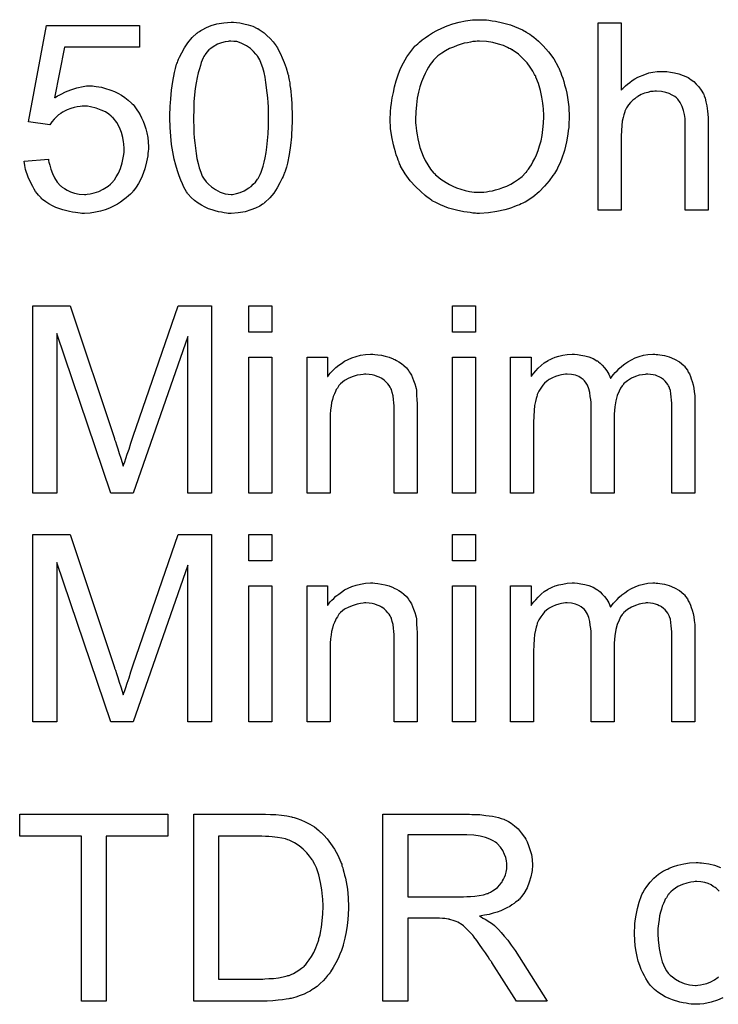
# Model space of a CAD drawing. Extents: x -1.5 to 9, y -3 to 5.
# Tile 246 of 256: x 4.927 to 5.226, y 0.155 to 0.576. Entities that reach past the tile are written whole.
import ezdxf

# ---------------------------------------------------------------- set-up
doc = ezdxf.new("R2010")
doc.units = 0
doc.layers.add('qfn16-30-34-a_mechanical_19', color=1, linetype='CONTINUOUS')

msp = doc.modelspace()

# ---------------------------------------------------------------- linework, layer by layer
at = {"layer": 'qfn16-30-34-a_mechanical_19', "color": 1}
for points in [[(4.978409, 0.564081), (4.94636, 0.564081), (4.94208, 0.542445), (4.942195, 0.542561), (4.942427, 0.542676), (4.942774, 0.542908), (4.943352, 0.543255), (4.944047, 0.543602), (4.944856, 0.544065), (4.946708, 0.54499), (4.949022, 0.545916), (4.951567, 0.546726), (4.954344, 0.547304), (4.955732, 0.547536), (4.958278, 0.547536), (4.958972, 0.54742), (4.959897, 0.547304), (4.960939, 0.547189), (4.962096, 0.546957), (4.963368, 0.54661), (4.966145, 0.5458), (4.967649, 0.545222), (4.969153, 0.544412), (4.970658, 0.543602), (4.972162, 0.542676), (4.97355, 0.541519), (4.974938, 0.540247), (4.975054, 0.540131), (4.975285, 0.539899), (4.975633, 0.539552), (4.976095, 0.538974), (4.976674, 0.538164), (4.977252, 0.537354), (4.977947, 0.536313), (4.978641, 0.535156), (4.979219, 0.533883), (4.979913, 0.532495), (4.980492, 0.530875), (4.98107, 0.529255), (4.981533, 0.52752), (4.98188, 0.525553), (4.982112, 0.523586), (4.982227, 0.521503), (4.982227, 0.521388), (4.982227, 0.52104), (4.982227, 0.520462), (4.982112, 0.519652), (4.981996, 0.518726), (4.98188, 0.517685), (4.981649, 0.516412), (4.981418, 0.51514), (4.980723, 0.512131), (4.979566, 0.509008), (4.978872, 0.507388), (4.977947, 0.505884), (4.977021, 0.504264), (4.975864, 0.50276), (4.975748, 0.502644), (4.975517, 0.502297), (4.975054, 0.501834), (4.974476, 0.501256), (4.973666, 0.500562), (4.97274, 0.499636), (4.971583, 0.498826), (4.97031, 0.4979), (4.968922, 0.496975), (4.967302, 0.496165), (4.965567, 0.495355), (4.963716, 0.494545), (4.961749, 0.493967), (4.95955, 0.493504), (4.957236, 0.493157), (4.954807, 0.493041), (4.953765, 0.493041), (4.952955, 0.493157), (4.95203, 0.493272), (4.950989, 0.493388), (4.949716, 0.493504), (4.948443, 0.493851), (4.945551, 0.494545), (4.942658, 0.495586), (4.941154, 0.496281), (4.93965, 0.497091), (4.938261, 0.498016), (4.936873, 0.499057), (4.936757, 0.499173), (4.936526, 0.499289), (4.936295, 0.499752), (4.935832, 0.500214), (4.935253, 0.500793), (4.934675, 0.501487), (4.933981, 0.502413), (4.933402, 0.503454), (4.932708, 0.504495), (4.932014, 0.505768), (4.930741, 0.508545), (4.9297, 0.511784), (4.929353, 0.51352), (4.929121, 0.515371), (4.939418, 0.516181), (4.939418, 0.516065), (4.939418, 0.515834), (4.939534, 0.515487), (4.93965, 0.514908), (4.939997, 0.513636), (4.94046, 0.5119), (4.941154, 0.510165), (4.94208, 0.508198), (4.943237, 0.506462), (4.944625, 0.504842), (4.944856, 0.504727), (4.945319, 0.504264), (4.946245, 0.503685), (4.947517, 0.502991), (4.948906, 0.502297), (4.950641, 0.501719), (4.952608, 0.501256), (4.954807, 0.50114), (4.955501, 0.50114), (4.955964, 0.501256), (4.957352, 0.501371), (4.958972, 0.501834), (4.960939, 0.502413), (4.962906, 0.503338), (4.964988, 0.504727), (4.965914, 0.505537), (4.966839, 0.506462), (4.966955, 0.506578), (4.967071, 0.506694), (4.967302, 0.507041), (4.967649, 0.507388), (4.968459, 0.508661), (4.969385, 0.51028), (4.970195, 0.512247), (4.971005, 0.514677), (4.971583, 0.517569), (4.971815, 0.519073), (4.971815, 0.520693), (4.971815, 0.520809), (4.971815, 0.52104), (4.971815, 0.521503), (4.971699, 0.522082), (4.971699, 0.522776), (4.971583, 0.523586), (4.971236, 0.525437), (4.970658, 0.527635), (4.969848, 0.529834), (4.968691, 0.531916), (4.967071, 0.533883), (4.967071, 0.533999), (4.966839, 0.534115), (4.966261, 0.534693), (4.96522, 0.535503), (4.963831, 0.536428), (4.96198, 0.537238), (4.959897, 0.538048), (4.957468, 0.538627), (4.956079, 0.538858), (4.953881, 0.538858), (4.952955, 0.538742), (4.951798, 0.538627), (4.95041, 0.53828), (4.949022, 0.537933), (4.947517, 0.537354), (4.946013, 0.53666), (4.945898, 0.536544), (4.945435, 0.536313), (4.944741, 0.535734), (4.943815, 0.535156), (4.94289, 0.534346), (4.941964, 0.533305), (4.940923, 0.532263), (4.940113, 0.530991), (4.930857, 0.532263), (4.938609, 0.573452), (4.978409, 0.573452), (4.978409, 0.564081)], [(5.01983, 0.574725), (5.021334, 0.574494), (5.02307, 0.574147), (5.024921, 0.573684), (5.026888, 0.573105), (5.028739, 0.57218), (5.028855, 0.57218), (5.02897, 0.572064), (5.029549, 0.571717), (5.030474, 0.571139), (5.031631, 0.570329), (5.032904, 0.569172), (5.034292, 0.567899), (5.035565, 0.566395), (5.036838, 0.564659), (5.036954, 0.564428), (5.037416, 0.563849), (5.037879, 0.562808), (5.038689, 0.561304), (5.039383, 0.559568), (5.040309, 0.557602), (5.041119, 0.555288), (5.041813, 0.552742), (5.041813, 0.552626), (5.041929, 0.552395), (5.042044, 0.552048), (5.04216, 0.55147), (5.042276, 0.550775), (5.042391, 0.549965), (5.042623, 0.548924), (5.042739, 0.547767), (5.04297, 0.546494), (5.043086, 0.545106), (5.043201, 0.543486), (5.043433, 0.541866), (5.043548, 0.540015), (5.043548, 0.538164), (5.043664, 0.536081), (5.043664, 0.533883), (5.043664, 0.533767), (5.043664, 0.533305), (5.043664, 0.532495), (5.043664, 0.531569), (5.043548, 0.530296), (5.043548, 0.528908), (5.043433, 0.527404), (5.043317, 0.525784), (5.04297, 0.522082), (5.042391, 0.518264), (5.041697, 0.514561), (5.041234, 0.512826), (5.040656, 0.51109), (5.040656, 0.510974), (5.04054, 0.510743), (5.040309, 0.51028), (5.040078, 0.509702), (5.039846, 0.508892), (5.039383, 0.508082), (5.038458, 0.506115), (5.037301, 0.504033), (5.035797, 0.501719), (5.034061, 0.499636), (5.031979, 0.497669), (5.031863, 0.497669), (5.031747, 0.497438), (5.0314, 0.497206), (5.030937, 0.496975), (5.030359, 0.496628), (5.02978, 0.496165), (5.028045, 0.495355), (5.025962, 0.494545), (5.023532, 0.493735), (5.02064, 0.493272), (5.017516, 0.493041), (5.016359, 0.493041), (5.015549, 0.493157), (5.014623, 0.493272), (5.013467, 0.493504), (5.012194, 0.493735), (5.010805, 0.494082), (5.009417, 0.494545), (5.007913, 0.495008), (5.006409, 0.495702), (5.004905, 0.496512), (5.003401, 0.497438), (5.001896, 0.498595), (5.000508, 0.499867), (4.999235, 0.501256), (4.99912, 0.501371), (4.998888, 0.501719), (4.998541, 0.502297), (4.997963, 0.503223), (4.997384, 0.504264), (4.996806, 0.505652), (4.995996, 0.507272), (4.995302, 0.509123), (4.994607, 0.511206), (4.993913, 0.513636), (4.993219, 0.516297), (4.992641, 0.519305), (4.992062, 0.522544), (4.991715, 0.526015), (4.991484, 0.529834), (4.991368, 0.533883), (4.991368, 0.533999), (4.991368, 0.534462), (4.991368, 0.535271), (4.991368, 0.536197), (4.991484, 0.53747), (4.991484, 0.538858), (4.991599, 0.540362), (4.991715, 0.542098), (4.992062, 0.545684), (4.992641, 0.549503), (4.993335, 0.553321), (4.993797, 0.555056), (4.99426, 0.556792), (4.99426, 0.556907), (4.994376, 0.557139), (4.994607, 0.557602), (4.994839, 0.55818), (4.99507, 0.55899), (4.995533, 0.5598), (4.996459, 0.561767), (4.997616, 0.563849), (4.99912, 0.566048), (5.000855, 0.568246), (5.002938, 0.570097), (5.003053, 0.570097), (5.003169, 0.570329), (5.003516, 0.57056), (5.003979, 0.570791), (5.004558, 0.571254), (5.005252, 0.571601), (5.006987, 0.572527), (5.00907, 0.573337), (5.0115, 0.574147), (5.014392, 0.57461), (5.017516, 0.574841), (5.018557, 0.574841), (5.01983, 0.574725)], [(5.125695, 0.575767), (5.126737, 0.575767), (5.127778, 0.575651), (5.129167, 0.575419), (5.130555, 0.575188), (5.133563, 0.57461), (5.137034, 0.573684), (5.140389, 0.572296), (5.142125, 0.571486), (5.14386, 0.57056), (5.143976, 0.570444), (5.144208, 0.570329), (5.14467, 0.569982), (5.145364, 0.569635), (5.146059, 0.569056), (5.146984, 0.568362), (5.148951, 0.566742), (5.151034, 0.564659), (5.153348, 0.562114), (5.155546, 0.559106), (5.157397, 0.55575), (5.157397, 0.555635), (5.157629, 0.555288), (5.15786, 0.554825), (5.158092, 0.554131), (5.158554, 0.553205), (5.158901, 0.552164), (5.159364, 0.550891), (5.159827, 0.549503), (5.160174, 0.547999), (5.160637, 0.546379), (5.1611, 0.544528), (5.161447, 0.542676), (5.16191, 0.538627), (5.162141, 0.53423), (5.162141, 0.534115), (5.162141, 0.533652), (5.162141, 0.533073), (5.162025, 0.532148), (5.162025, 0.531106), (5.16191, 0.529834), (5.161678, 0.528445), (5.161562, 0.526941), (5.160984, 0.523586), (5.160058, 0.519884), (5.158786, 0.516181), (5.158092, 0.51433), (5.157166, 0.512479), (5.157166, 0.512363), (5.156935, 0.512016), (5.156703, 0.511553), (5.15624, 0.510859), (5.155778, 0.510049), (5.155199, 0.509239), (5.153579, 0.507041), (5.151612, 0.504727), (5.149298, 0.502297), (5.146521, 0.499983), (5.143282, 0.497901), (5.143166, 0.497901), (5.142935, 0.497669), (5.142356, 0.497438), (5.141662, 0.497091), (5.140852, 0.496743), (5.139927, 0.496396), (5.13877, 0.495934), (5.137497, 0.495471), (5.136109, 0.495008), (5.134604, 0.494545), (5.131249, 0.493851), (5.127662, 0.493272), (5.123844, 0.493041), (5.122687, 0.493041), (5.121993, 0.493157), (5.120952, 0.493157), (5.119795, 0.493388), (5.118522, 0.493504), (5.117018, 0.493735), (5.113894, 0.49443), (5.110539, 0.495355), (5.107068, 0.496743), (5.105332, 0.497553), (5.103597, 0.498479), (5.103481, 0.498595), (5.10325, 0.49871), (5.102787, 0.499058), (5.102093, 0.49952), (5.101399, 0.499983), (5.100589, 0.500677), (5.098622, 0.502413), (5.096423, 0.504495), (5.094109, 0.507041), (5.092027, 0.509933), (5.09006, 0.513289), (5.09006, 0.513404), (5.089828, 0.513751), (5.089597, 0.514214), (5.089366, 0.514908), (5.089019, 0.515834), (5.088672, 0.516875), (5.088209, 0.518032), (5.087862, 0.519305), (5.087399, 0.520809), (5.086936, 0.522313), (5.086242, 0.525784), (5.085779, 0.529371), (5.085548, 0.533305), (5.085548, 0.53342), (5.085548, 0.533536), (5.085548, 0.53423), (5.085663, 0.535271), (5.085663, 0.53666), (5.085895, 0.53828), (5.086126, 0.540247), (5.086473, 0.542445), (5.086936, 0.544759), (5.087399, 0.547189), (5.088093, 0.549734), (5.089019, 0.552279), (5.09006, 0.554941), (5.091217, 0.557486), (5.092721, 0.560031), (5.094341, 0.562345), (5.096192, 0.564544), (5.096308, 0.564659), (5.096655, 0.565006), (5.097349, 0.565585), (5.098159, 0.566279), (5.0992, 0.567205), (5.100473, 0.56813), (5.101977, 0.569172), (5.103712, 0.570213), (5.105564, 0.571254), (5.107646, 0.572296), (5.10996, 0.573221), (5.11239, 0.574147), (5.115051, 0.574841), (5.117828, 0.575419), (5.12072, 0.575767), (5.123844, 0.575882), (5.124886, 0.575882), (5.125695, 0.575767)], [(5.184355, 0.5458), (5.184471, 0.545916), (5.184703, 0.546147), (5.18505, 0.546495), (5.185628, 0.547073), (5.186207, 0.547652), (5.187016, 0.548346), (5.188058, 0.54904), (5.189099, 0.54985), (5.190256, 0.550544), (5.191529, 0.551238), (5.194537, 0.552511), (5.196157, 0.553089), (5.197892, 0.553437), (5.199743, 0.553668), (5.201595, 0.553784), (5.202636, 0.553784), (5.203909, 0.553668), (5.205413, 0.553437), (5.207148, 0.553205), (5.208999, 0.552742), (5.210851, 0.552048), (5.212702, 0.551238), (5.212933, 0.551122), (5.213512, 0.550775), (5.214322, 0.550197), (5.215363, 0.549387), (5.216404, 0.548346), (5.217561, 0.547189), (5.218603, 0.5458), (5.219528, 0.544181), (5.219644, 0.543949), (5.219875, 0.543371), (5.220222, 0.542329), (5.220569, 0.540825), (5.220917, 0.538974), (5.221264, 0.536776), (5.221495, 0.534115), (5.221611, 0.531106), (5.221611, 0.49443), (5.211776, 0.49443), (5.211776, 0.531222), (5.211776, 0.531338), (5.211776, 0.531569), (5.211776, 0.531916), (5.211776, 0.532379), (5.211661, 0.533652), (5.211429, 0.535272), (5.210966, 0.537007), (5.210388, 0.538743), (5.209578, 0.540478), (5.208537, 0.541866), (5.208421, 0.541982), (5.207958, 0.542445), (5.207264, 0.543024), (5.206223, 0.543602), (5.20495, 0.544296), (5.203446, 0.544759), (5.201595, 0.545222), (5.199512, 0.545337), (5.198818, 0.545337), (5.198008, 0.545222), (5.196851, 0.545106), (5.195694, 0.544759), (5.194306, 0.544412), (5.192917, 0.543833), (5.191413, 0.543024), (5.191297, 0.542908), (5.190835, 0.542561), (5.19014, 0.542098), (5.189331, 0.541404), (5.188405, 0.540478), (5.187479, 0.539437), (5.186669, 0.538164), (5.185975, 0.536776), (5.185859, 0.536544), (5.185744, 0.536082), (5.185512, 0.535156), (5.185165, 0.533999), (5.184818, 0.532495), (5.184587, 0.530644), (5.184471, 0.528561), (5.184355, 0.526131), (5.184355, 0.49443), (5.174521, 0.49443), (5.174521, 0.574494), (5.184355, 0.574494), (5.184355, 0.5458)], [(5.0174, 0.566742), (5.016706, 0.566742), (5.016243, 0.566626), (5.014971, 0.566395), (5.013467, 0.566048), (5.011731, 0.565354), (5.00988, 0.564312), (5.008954, 0.563618), (5.008029, 0.562924), (5.007219, 0.561998), (5.006409, 0.560957), (5.006409, 0.560841), (5.006177, 0.56061), (5.005946, 0.560147), (5.005599, 0.559568), (5.005252, 0.558643), (5.004789, 0.557602), (5.004442, 0.556329), (5.003979, 0.554825), (5.003516, 0.553089), (5.003053, 0.551122), (5.002591, 0.548924), (5.002244, 0.546494), (5.001896, 0.543718), (5.001665, 0.540709), (5.001549, 0.53747), (5.001434, 0.533883), (5.001434, 0.533652), (5.001434, 0.533073), (5.001434, 0.532032), (5.001549, 0.530644), (5.001549, 0.529139), (5.001665, 0.527288), (5.001781, 0.525321), (5.002012, 0.523239), (5.002591, 0.518726), (5.002938, 0.516528), (5.003401, 0.514446), (5.003863, 0.512479), (5.004558, 0.510627), (5.005252, 0.509008), (5.006062, 0.507619), (5.006062, 0.507503), (5.006293, 0.507388), (5.006872, 0.506578), (5.007913, 0.505537), (5.009186, 0.50438), (5.010921, 0.503223), (5.012888, 0.502181), (5.015086, 0.501371), (5.016243, 0.501256), (5.017516, 0.50114), (5.01821, 0.50114), (5.018673, 0.501256), (5.01983, 0.501487), (5.02145, 0.50195), (5.023185, 0.50276), (5.025152, 0.503917), (5.026078, 0.504611), (5.027003, 0.505537), (5.027929, 0.506462), (5.028855, 0.507619), (5.028855, 0.507735), (5.029086, 0.507966), (5.029317, 0.508313), (5.029549, 0.508892), (5.030012, 0.509702), (5.030359, 0.510743), (5.030822, 0.5119), (5.031284, 0.513288), (5.031631, 0.515024), (5.032094, 0.516875), (5.032557, 0.519073), (5.032904, 0.521388), (5.033136, 0.524164), (5.033367, 0.527057), (5.033598, 0.530296), (5.033598, 0.533883), (5.033598, 0.533999), (5.033598, 0.534115), (5.033598, 0.534693), (5.033598, 0.535734), (5.033483, 0.537123), (5.033483, 0.538627), (5.033367, 0.540478), (5.033251, 0.542445), (5.03302, 0.544643), (5.032441, 0.54904), (5.032094, 0.551238), (5.031631, 0.553321), (5.031169, 0.555288), (5.030474, 0.557139), (5.02978, 0.558759), (5.02897, 0.560147), (5.02897, 0.560263), (5.028739, 0.560378), (5.028507, 0.560726), (5.02816, 0.561188), (5.027119, 0.56223), (5.025846, 0.563502), (5.024111, 0.564659), (5.022144, 0.565701), (5.021103, 0.566163), (5.019946, 0.56651), (5.018673, 0.566626), (5.0174, 0.566742)], [(5.123844, 0.566742), (5.122803, 0.566742), (5.121993, 0.566626), (5.120952, 0.566511), (5.11991, 0.566279), (5.118638, 0.566048), (5.117249, 0.565816), (5.114241, 0.564891), (5.112621, 0.564197), (5.111002, 0.563502), (5.109266, 0.562577), (5.107646, 0.561535), (5.106026, 0.560379), (5.104522, 0.55899), (5.104407, 0.558874), (5.104175, 0.558643), (5.103828, 0.55818), (5.10325, 0.557486), (5.102671, 0.556676), (5.101977, 0.555635), (5.101283, 0.554362), (5.100473, 0.552858), (5.099779, 0.551238), (5.098969, 0.549271), (5.098275, 0.547189), (5.097696, 0.544875), (5.097118, 0.542329), (5.09677, 0.539437), (5.096539, 0.536429), (5.096423, 0.533189), (5.096423, 0.533073), (5.096423, 0.532611), (5.096423, 0.531801), (5.096539, 0.530759), (5.096655, 0.529602), (5.096886, 0.528214), (5.097118, 0.526594), (5.097349, 0.524974), (5.098275, 0.521272), (5.098969, 0.519421), (5.099663, 0.517454), (5.100589, 0.515603), (5.10163, 0.513751), (5.102787, 0.512016), (5.104175, 0.510396), (5.104291, 0.51028), (5.104522, 0.510049), (5.104985, 0.509586), (5.105564, 0.509123), (5.106374, 0.508429), (5.107299, 0.507735), (5.108341, 0.507041), (5.109498, 0.506231), (5.110886, 0.505421), (5.11239, 0.504727), (5.11401, 0.504033), (5.115745, 0.503338), (5.117596, 0.502876), (5.119448, 0.502413), (5.12153, 0.502181), (5.123729, 0.502066), (5.124307, 0.502066), (5.124886, 0.502181), (5.125695, 0.502181), (5.126737, 0.502297), (5.127894, 0.502529), (5.129282, 0.50276), (5.130671, 0.503107), (5.13229, 0.50357), (5.133794, 0.504148), (5.13553, 0.504727), (5.13715, 0.505537), (5.13877, 0.506578), (5.140389, 0.507619), (5.142009, 0.508892), (5.143513, 0.510396), (5.143629, 0.510512), (5.14386, 0.510743), (5.144208, 0.511322), (5.144786, 0.512016), (5.145364, 0.512826), (5.145943, 0.513867), (5.146637, 0.51514), (5.147447, 0.516528), (5.148141, 0.518148), (5.148836, 0.519999), (5.149414, 0.521966), (5.150108, 0.524049), (5.150571, 0.526363), (5.150918, 0.528908), (5.15115, 0.531569), (5.151265, 0.534346), (5.151265, 0.534462), (5.151265, 0.534809), (5.151265, 0.535272), (5.151265, 0.535966), (5.15115, 0.536776), (5.15115, 0.537817), (5.151034, 0.538858), (5.150802, 0.540131), (5.150455, 0.542792), (5.149877, 0.545569), (5.149067, 0.548577), (5.14791, 0.551354), (5.14791, 0.55147), (5.147794, 0.551701), (5.147563, 0.552048), (5.147331, 0.552511), (5.146521, 0.553899), (5.14548, 0.555519), (5.144092, 0.55737), (5.142356, 0.559221), (5.140389, 0.561073), (5.138191, 0.562692), (5.138075, 0.562692), (5.13796, 0.562924), (5.137613, 0.56304), (5.137034, 0.563387), (5.136456, 0.563618), (5.135761, 0.563965), (5.134026, 0.564775), (5.131943, 0.565469), (5.129514, 0.566163), (5.126737, 0.566626), (5.123844, 0.566742)], [(5.009186, 0.373477), (4.999004, 0.373477), (4.999004, 0.440467), (4.975633, 0.373477), (4.966145, 0.373477), (4.943005, 0.441624), (4.943005, 0.373477), (4.932824, 0.373477), (4.932824, 0.453541), (4.948675, 0.453541), (4.967649, 0.396732), (4.967649, 0.396617), (4.967765, 0.396385), (4.967881, 0.396038), (4.968112, 0.39546), (4.968575, 0.394071), (4.969153, 0.392336), (4.969732, 0.390369), (4.970426, 0.388402), (4.971005, 0.386551), (4.971467, 0.384931), (4.971583, 0.385162), (4.971699, 0.385741), (4.972046, 0.386782), (4.972509, 0.388171), (4.973087, 0.390022), (4.973897, 0.39222), (4.974707, 0.394765), (4.975748, 0.397774), (4.994954, 0.453541), (5.009186, 0.453541), (5.009186, 0.373477)], [(5.034987, 0.442318), (5.025152, 0.442318), (5.025152, 0.453541), (5.034987, 0.453541), (5.034987, 0.442318)], [(5.122109, 0.442318), (5.112274, 0.442318), (5.112274, 0.453541), (5.122109, 0.453541), (5.122109, 0.442318)], [(5.034987, 0.373477), (5.025152, 0.373477), (5.025152, 0.431558), (5.034987, 0.431558), (5.034987, 0.373477)], [(5.079068, 0.432715), (5.080341, 0.432599), (5.081845, 0.432368), (5.083465, 0.432021), (5.0852, 0.431558), (5.08682, 0.430864), (5.087052, 0.430748), (5.087515, 0.430517), (5.088324, 0.43017), (5.08925, 0.429591), (5.090407, 0.428897), (5.091448, 0.427971), (5.09249, 0.427046), (5.093415, 0.425889), (5.093531, 0.425773), (5.093762, 0.42531), (5.094109, 0.424732), (5.094688, 0.423922), (5.095151, 0.422765), (5.095614, 0.421608), (5.096192, 0.420219), (5.096539, 0.418715), (5.096539, 0.4186), (5.096655, 0.418137), (5.09677, 0.417443), (5.096886, 0.416517), (5.096886, 0.415129), (5.097002, 0.413509), (5.097118, 0.411542), (5.097118, 0.409112), (5.097118, 0.373477), (5.087283, 0.373477), (5.087283, 0.408649), (5.087283, 0.408765), (5.087283, 0.408881), (5.087283, 0.409691), (5.087283, 0.410732), (5.087167, 0.412005), (5.087052, 0.413509), (5.08682, 0.415013), (5.086473, 0.416401), (5.086126, 0.417674), (5.086126, 0.41779), (5.085895, 0.418137), (5.085548, 0.418715), (5.0852, 0.419409), (5.084622, 0.420104), (5.083928, 0.420914), (5.083002, 0.421724), (5.081961, 0.422418), (5.081845, 0.422533), (5.081498, 0.422765), (5.080804, 0.422996), (5.079994, 0.423343), (5.079068, 0.42369), (5.077911, 0.424038), (5.076523, 0.424153), (5.075135, 0.424269), (5.074556, 0.424269), (5.074093, 0.424153), (5.072936, 0.424038), (5.071432, 0.423806), (5.069812, 0.423228), (5.067961, 0.422533), (5.06611, 0.421608), (5.064374, 0.420219), (5.064143, 0.419988), (5.06368, 0.419409), (5.063333, 0.418947), (5.062986, 0.418368), (5.062523, 0.417674), (5.062176, 0.416864), (5.061713, 0.415938), (5.061251, 0.414781), (5.060904, 0.413509), (5.060556, 0.41212), (5.060325, 0.410616), (5.060094, 0.408997), (5.059862, 0.40703), (5.059862, 0.405063), (5.059862, 0.373477), (5.050028, 0.373477), (5.050028, 0.431558), (5.058821, 0.431558), (5.058821, 0.423228), (5.058937, 0.423343), (5.059168, 0.42369), (5.059515, 0.424153), (5.059978, 0.424732), (5.060672, 0.425426), (5.061482, 0.426236), (5.062408, 0.427161), (5.063565, 0.428087), (5.064722, 0.428897), (5.06611, 0.429822), (5.067614, 0.430632), (5.069234, 0.431327), (5.071085, 0.431905), (5.072936, 0.432368), (5.075019, 0.432715), (5.077217, 0.432831), (5.078143, 0.432831), (5.079068, 0.432715)], [(5.122109, 0.373477), (5.112274, 0.373477), (5.112274, 0.431558), (5.122109, 0.431558), (5.122109, 0.373477)], [(5.199281, 0.432715), (5.200091, 0.432715), (5.2009, 0.432599), (5.202867, 0.432252), (5.20495, 0.431674), (5.207148, 0.430748), (5.209347, 0.429591), (5.211198, 0.427971), (5.211429, 0.42774), (5.211892, 0.427046), (5.212702, 0.426005), (5.213049, 0.425195), (5.213512, 0.424385), (5.213975, 0.423343), (5.214322, 0.422302), (5.214784, 0.421145), (5.215132, 0.419757), (5.215363, 0.418368), (5.215594, 0.416748), (5.215826, 0.415129), (5.215826, 0.413277), (5.215826, 0.373477), (5.205991, 0.373477), (5.205991, 0.409922), (5.205991, 0.410038), (5.205991, 0.410154), (5.205991, 0.410848), (5.205991, 0.411889), (5.205876, 0.413162), (5.20576, 0.41455), (5.205644, 0.415939), (5.205413, 0.417327), (5.205066, 0.418368), (5.205066, 0.418484), (5.204834, 0.418831), (5.204603, 0.419294), (5.204256, 0.419872), (5.203793, 0.420567), (5.203215, 0.421261), (5.20252, 0.421955), (5.201595, 0.422649), (5.201479, 0.422765), (5.201132, 0.422881), (5.200669, 0.423112), (5.199859, 0.423459), (5.199049, 0.423806), (5.198008, 0.424038), (5.196967, 0.424153), (5.195694, 0.424269), (5.195115, 0.424269), (5.194653, 0.424153), (5.193496, 0.424038), (5.192107, 0.423806), (5.190488, 0.423228), (5.188752, 0.422534), (5.187016, 0.421492), (5.185397, 0.420104), (5.185281, 0.419872), (5.184818, 0.419294), (5.184124, 0.418368), (5.18343, 0.41698), (5.18262, 0.415129), (5.182041, 0.41293), (5.181579, 0.410269), (5.181347, 0.407145), (5.181347, 0.373477), (5.171513, 0.373477), (5.171513, 0.411079), (5.171513, 0.411195), (5.171513, 0.411426), (5.171513, 0.411658), (5.171513, 0.41212), (5.171397, 0.413393), (5.171166, 0.414782), (5.170934, 0.416401), (5.170471, 0.418021), (5.169893, 0.419525), (5.169083, 0.420914), (5.168967, 0.421029), (5.16862, 0.421492), (5.168042, 0.421955), (5.167232, 0.422649), (5.16619, 0.423228), (5.164802, 0.423806), (5.163182, 0.424153), (5.161215, 0.424269), (5.160521, 0.424269), (5.159711, 0.424153), (5.158786, 0.424038), (5.157629, 0.42369), (5.15624, 0.423343), (5.154968, 0.422765), (5.153579, 0.422071), (5.153463, 0.421955), (5.153001, 0.421608), (5.152422, 0.421145), (5.151612, 0.420451), (5.150802, 0.419525), (5.149993, 0.418368), (5.149183, 0.417096), (5.148488, 0.415591), (5.148373, 0.41536), (5.148257, 0.414782), (5.148026, 0.413856), (5.147678, 0.412583), (5.147331, 0.410848), (5.1471, 0.408765), (5.146984, 0.406336), (5.146869, 0.403559), (5.146869, 0.373477), (5.137034, 0.373477), (5.137034, 0.431558), (5.145827, 0.431558), (5.145827, 0.423228), (5.145943, 0.423459), (5.14629, 0.423922), (5.146984, 0.424732), (5.147794, 0.425657), (5.148836, 0.426814), (5.150108, 0.427971), (5.151497, 0.429128), (5.153116, 0.43017), (5.153348, 0.430285), (5.153926, 0.430632), (5.154852, 0.43098), (5.156125, 0.431558), (5.157629, 0.432021), (5.159364, 0.432368), (5.161331, 0.432715), (5.163414, 0.432831), (5.164455, 0.432831), (5.165728, 0.432715), (5.167116, 0.432484), (5.168852, 0.432137), (5.170587, 0.431674), (5.172323, 0.43098), (5.173942, 0.430054), (5.174174, 0.429938), (5.174637, 0.429591), (5.175331, 0.429013), (5.176256, 0.428087), (5.177182, 0.427046), (5.178223, 0.425773), (5.179149, 0.424269), (5.179843, 0.422534), (5.179959, 0.422649), (5.18019, 0.422996), (5.180537, 0.423459), (5.181116, 0.424153), (5.18181, 0.424963), (5.18262, 0.425773), (5.183546, 0.426699), (5.184703, 0.42774), (5.185975, 0.428666), (5.187248, 0.429591), (5.188752, 0.430401), (5.190372, 0.431211), (5.192107, 0.431905), (5.193958, 0.432368), (5.19581, 0.432715), (5.197892, 0.432831), (5.198702, 0.432831), (5.199281, 0.432715)], [(5.009186, 0.275664), (4.999004, 0.275664), (4.999004, 0.342654), (4.975633, 0.275664), (4.966145, 0.275664), (4.943005, 0.343811), (4.943005, 0.275664), (4.932824, 0.275664), (4.932824, 0.355728), (4.948675, 0.355728), (4.967649, 0.29892), (4.967649, 0.298804), (4.967765, 0.298572), (4.967881, 0.298225), (4.968112, 0.297647), (4.968575, 0.296258), (4.969153, 0.294523), (4.969732, 0.292556), (4.970426, 0.290589), (4.971005, 0.288738), (4.971467, 0.287118), (4.971583, 0.287349), (4.971699, 0.287928), (4.972046, 0.288969), (4.972509, 0.290358), (4.973087, 0.292209), (4.973897, 0.294407), (4.974707, 0.296953), (4.975748, 0.299961), (4.994954, 0.355728), (5.009186, 0.355728), (5.009186, 0.275664)], [(5.034987, 0.344505), (5.025152, 0.344505), (5.025152, 0.355728), (5.034987, 0.355728), (5.034987, 0.344505)], [(5.122109, 0.344505), (5.112274, 0.344505), (5.112274, 0.355728), (5.122109, 0.355728), (5.122109, 0.344505)], [(5.034987, 0.275664), (5.025152, 0.275664), (5.025152, 0.333745), (5.034987, 0.333745), (5.034987, 0.275664)], [(5.079068, 0.334902), (5.080341, 0.334786), (5.081845, 0.334555), (5.083465, 0.334208), (5.0852, 0.333745), (5.08682, 0.333051), (5.087052, 0.332935), (5.087515, 0.332704), (5.088324, 0.332357), (5.08925, 0.331778), (5.090407, 0.331084), (5.091448, 0.330159), (5.09249, 0.329233), (5.093415, 0.328076), (5.093531, 0.32796), (5.093762, 0.327498), (5.094109, 0.326919), (5.094688, 0.326109), (5.095151, 0.324952), (5.095614, 0.323795), (5.096192, 0.322407), (5.096539, 0.320903), (5.096539, 0.320787), (5.096655, 0.320324), (5.09677, 0.31963), (5.096886, 0.318704), (5.096886, 0.317316), (5.097002, 0.315696), (5.097118, 0.313729), (5.097118, 0.3113), (5.097118, 0.275664), (5.087283, 0.275664), (5.087283, 0.310837), (5.087283, 0.310952), (5.087283, 0.311068), (5.087283, 0.311878), (5.087283, 0.312919), (5.087167, 0.314192), (5.087052, 0.315696), (5.08682, 0.3172), (5.086473, 0.318589), (5.086126, 0.319861), (5.086126, 0.319977), (5.085895, 0.320324), (5.085548, 0.320902), (5.0852, 0.321597), (5.084622, 0.322291), (5.083928, 0.323101), (5.083002, 0.323911), (5.081961, 0.324605), (5.081845, 0.324721), (5.081498, 0.324952), (5.080804, 0.325183), (5.079994, 0.325531), (5.079068, 0.325878), (5.077911, 0.326225), (5.076523, 0.32634), (5.075135, 0.326456), (5.074556, 0.326456), (5.074093, 0.32634), (5.072936, 0.326225), (5.071432, 0.325993), (5.069812, 0.325415), (5.067961, 0.324721), (5.06611, 0.323795), (5.064374, 0.322407), (5.064143, 0.322175), (5.06368, 0.321597), (5.063333, 0.321134), (5.062986, 0.320555), (5.062523, 0.319861), (5.062176, 0.319051), (5.061713, 0.318126), (5.061251, 0.316969), (5.060904, 0.315696), (5.060556, 0.314308), (5.060325, 0.312803), (5.060094, 0.311184), (5.059862, 0.309217), (5.059862, 0.30725), (5.059862, 0.275664), (5.050028, 0.275664), (5.050028, 0.333745), (5.058821, 0.333745), (5.058821, 0.325415), (5.058937, 0.325531), (5.059168, 0.325878), (5.059515, 0.32634), (5.059978, 0.326919), (5.060672, 0.327613), (5.061482, 0.328423), (5.062408, 0.329349), (5.063565, 0.330274), (5.064722, 0.331084), (5.06611, 0.33201), (5.067614, 0.33282), (5.069234, 0.333514), (5.071085, 0.334092), (5.072936, 0.334555), (5.075019, 0.334902), (5.077217, 0.335018), (5.078143, 0.335018), (5.079068, 0.334902)], [(5.122109, 0.275664), (5.112274, 0.275664), (5.112274, 0.333745), (5.122109, 0.333745), (5.122109, 0.275664)], [(5.199281, 0.334902), (5.200091, 0.334902), (5.2009, 0.334787), (5.202867, 0.33444), (5.20495, 0.333861), (5.207148, 0.332935), (5.209347, 0.331778), (5.211198, 0.330159), (5.211429, 0.329927), (5.211892, 0.329233), (5.212702, 0.328192), (5.213049, 0.327382), (5.213512, 0.326572), (5.213975, 0.325531), (5.214322, 0.324489), (5.214784, 0.323332), (5.215132, 0.321944), (5.215363, 0.320555), (5.215594, 0.318936), (5.215826, 0.317316), (5.215826, 0.315465), (5.215826, 0.275664), (5.205991, 0.275664), (5.205991, 0.312109), (5.205991, 0.312225), (5.205991, 0.312341), (5.205991, 0.313035), (5.205991, 0.314076), (5.205876, 0.315349), (5.20576, 0.316737), (5.205644, 0.318126), (5.205413, 0.319514), (5.205066, 0.320555), (5.205066, 0.320671), (5.204834, 0.321018), (5.204603, 0.321481), (5.204256, 0.32206), (5.203793, 0.322754), (5.203215, 0.323448), (5.20252, 0.324142), (5.201595, 0.324836), (5.201479, 0.324952), (5.201132, 0.325068), (5.200669, 0.325299), (5.199859, 0.325646), (5.199049, 0.325993), (5.198008, 0.326225), (5.196967, 0.326341), (5.195694, 0.326456), (5.195115, 0.326456), (5.194653, 0.326341), (5.193496, 0.326225), (5.192107, 0.325993), (5.190488, 0.325415), (5.188752, 0.324721), (5.187016, 0.323679), (5.185397, 0.322291), (5.185281, 0.32206), (5.184818, 0.321481), (5.184124, 0.320555), (5.18343, 0.319167), (5.18262, 0.317316), (5.182041, 0.315118), (5.181579, 0.312457), (5.181347, 0.309333), (5.181347, 0.275664), (5.171513, 0.275664), (5.171513, 0.313266), (5.171513, 0.313382), (5.171513, 0.313613), (5.171513, 0.313845), (5.171513, 0.314308), (5.171397, 0.31558), (5.171166, 0.316969), (5.170934, 0.318589), (5.170471, 0.320208), (5.169893, 0.321712), (5.169083, 0.323101), (5.168967, 0.323217), (5.16862, 0.323679), (5.168042, 0.324142), (5.167232, 0.324836), (5.16619, 0.325415), (5.164802, 0.325993), (5.163182, 0.326341), (5.161215, 0.326456), (5.160521, 0.326456), (5.159711, 0.326341), (5.158786, 0.326225), (5.157629, 0.325878), (5.15624, 0.325531), (5.154968, 0.324952), (5.153579, 0.324258), (5.153463, 0.324142), (5.153001, 0.323795), (5.152422, 0.323332), (5.151612, 0.322638), (5.150802, 0.321712), (5.149993, 0.320555), (5.149183, 0.319283), (5.148488, 0.317779), (5.148373, 0.317547), (5.148257, 0.316969), (5.148026, 0.316043), (5.147678, 0.314771), (5.147331, 0.313035), (5.1471, 0.310952), (5.146984, 0.308523), (5.146869, 0.305746), (5.146869, 0.275664), (5.137034, 0.275664), (5.137034, 0.333745), (5.145827, 0.333745), (5.145827, 0.325415), (5.145943, 0.325646), (5.14629, 0.326109), (5.146984, 0.326919), (5.147794, 0.327845), (5.148836, 0.329002), (5.150108, 0.330159), (5.151497, 0.331316), (5.153116, 0.332357), (5.153348, 0.332473), (5.153926, 0.33282), (5.154852, 0.333167), (5.156125, 0.333745), (5.157629, 0.334208), (5.159364, 0.334555), (5.161331, 0.334902), (5.163414, 0.335018), (5.164455, 0.335018), (5.165728, 0.334902), (5.167116, 0.334671), (5.168852, 0.334324), (5.170587, 0.333861), (5.172323, 0.333167), (5.173942, 0.332241), (5.174174, 0.332125), (5.174637, 0.331778), (5.175331, 0.3312), (5.176256, 0.330274), (5.177182, 0.329233), (5.178223, 0.32796), (5.179149, 0.326456), (5.179843, 0.324721), (5.179959, 0.324836), (5.18019, 0.325183), (5.180537, 0.325646), (5.181116, 0.326341), (5.18181, 0.32715), (5.18262, 0.32796), (5.183546, 0.328886), (5.184703, 0.329927), (5.185975, 0.330853), (5.187248, 0.331778), (5.188752, 0.332588), (5.190372, 0.333398), (5.192107, 0.334092), (5.193958, 0.334555), (5.19581, 0.334902), (5.197892, 0.335018), (5.198702, 0.335018), (5.199281, 0.334902)], [(4.990558, 0.226676), (4.964178, 0.226676), (4.964178, 0.156099), (4.953534, 0.156099), (4.953534, 0.226676), (4.927154, 0.226676), (4.927154, 0.236164), (4.990558, 0.236164), (4.990558, 0.226676)], [(5.034408, 0.236048), (5.036722, 0.235932), (5.039036, 0.235701), (5.04135, 0.235354), (5.043317, 0.235007), (5.043433, 0.235007), (5.043664, 0.234891), (5.044011, 0.234891), (5.044474, 0.23466), (5.045747, 0.234313), (5.047367, 0.233734), (5.049218, 0.232924), (5.051185, 0.231883), (5.053152, 0.230726), (5.055003, 0.229222), (5.055118, 0.229106), (5.055234, 0.22899), (5.055581, 0.228643), (5.056044, 0.228296), (5.057201, 0.227139), (5.05859, 0.225519), (5.060094, 0.223553), (5.061713, 0.221238), (5.063217, 0.218577), (5.06449, 0.215569), (5.06449, 0.215453), (5.064606, 0.215222), (5.064837, 0.214759), (5.064953, 0.214065), (5.0653, 0.213255), (5.065532, 0.21233), (5.065763, 0.211288), (5.06611, 0.210016), (5.066457, 0.208743), (5.066689, 0.207239), (5.067267, 0.203999), (5.067614, 0.200412), (5.06773, 0.196479), (5.06773, 0.196363), (5.06773, 0.196132), (5.06773, 0.195553), (5.06773, 0.194975), (5.067614, 0.194165), (5.067614, 0.193239), (5.067498, 0.191041), (5.067151, 0.188495), (5.066804, 0.185834), (5.066226, 0.183058), (5.065532, 0.180281), (5.065532, 0.180165), (5.065416, 0.179934), (5.0653, 0.179587), (5.065184, 0.179124), (5.064722, 0.177851), (5.064027, 0.176231), (5.063333, 0.17438), (5.062408, 0.172529), (5.061251, 0.170562), (5.060094, 0.168711), (5.059978, 0.168479), (5.059515, 0.167901), (5.058821, 0.167091), (5.057895, 0.16605), (5.056854, 0.164893), (5.055581, 0.163736), (5.054309, 0.162463), (5.052805, 0.161422), (5.052573, 0.161306), (5.05211, 0.160959), (5.0513, 0.160496), (5.050143, 0.159917), (5.048755, 0.159223), (5.047135, 0.158645), (5.045284, 0.157951), (5.043201, 0.157372), (5.04297, 0.157372), (5.042623, 0.157256), (5.042276, 0.157141), (5.041119, 0.157025), (5.039499, 0.156794), (5.037648, 0.156562), (5.035449, 0.156331), (5.03302, 0.156215), (5.030359, 0.156099), (5.001549, 0.156099), (5.001549, 0.236164), (5.032326, 0.236164), (5.034408, 0.236048)], [(5.120489, 0.236048), (5.12153, 0.236048), (5.12396, 0.235933), (5.126505, 0.235585), (5.129282, 0.235238), (5.131828, 0.23466), (5.1331, 0.234313), (5.134142, 0.233966), (5.134257, 0.233966), (5.134373, 0.23385), (5.135067, 0.233503), (5.136109, 0.23304), (5.137381, 0.23223), (5.13877, 0.231189), (5.140274, 0.2298), (5.141662, 0.228181), (5.143051, 0.226329), (5.143051, 0.226214), (5.143166, 0.226098), (5.143629, 0.225404), (5.144092, 0.224247), (5.144786, 0.222743), (5.145364, 0.221007), (5.145943, 0.218925), (5.14629, 0.216726), (5.146406, 0.214297), (5.146406, 0.214181), (5.146406, 0.21395), (5.146406, 0.213487), (5.14629, 0.212908), (5.14629, 0.212098), (5.146174, 0.211288), (5.145712, 0.209321), (5.145017, 0.207007), (5.144092, 0.204578), (5.142703, 0.202148), (5.141778, 0.200991), (5.140852, 0.199834), (5.140736, 0.199718), (5.140621, 0.199603), (5.140274, 0.199256), (5.139811, 0.198909), (5.139232, 0.198446), (5.138538, 0.197983), (5.137613, 0.197404), (5.136687, 0.19671), (5.13553, 0.196132), (5.134257, 0.195553), (5.132869, 0.194859), (5.131365, 0.19428), (5.129629, 0.193818), (5.127894, 0.193239), (5.125927, 0.192892), (5.123844, 0.192545), (5.124076, 0.192429), (5.124538, 0.192198), (5.125233, 0.191735), (5.126158, 0.191272), (5.128241, 0.19), (5.129282, 0.18919), (5.130208, 0.188495), (5.130439, 0.188264), (5.131018, 0.187686), (5.131943, 0.18676), (5.1331, 0.185603), (5.134373, 0.183983), (5.135877, 0.182248), (5.137381, 0.180165), (5.139001, 0.177851), (5.152769, 0.1561), (5.139579, 0.1561), (5.129051, 0.17276), (5.129051, 0.172876), (5.128819, 0.173107), (5.128588, 0.173454), (5.128241, 0.173917), (5.127431, 0.17519), (5.12639, 0.17681), (5.125117, 0.178545), (5.123844, 0.180397), (5.122572, 0.182132), (5.121415, 0.183752), (5.121299, 0.183868), (5.120952, 0.18433), (5.120373, 0.185024), (5.119563, 0.185834), (5.117828, 0.18757), (5.116902, 0.18838), (5.115977, 0.189074), (5.115861, 0.18919), (5.11563, 0.189305), (5.115167, 0.189537), (5.114473, 0.189884), (5.113778, 0.190231), (5.112968, 0.190578), (5.111117, 0.191157), (5.111002, 0.191157), (5.11077, 0.191272), (5.110307, 0.191272), (5.109729, 0.191388), (5.108919, 0.191504), (5.107993, 0.191504), (5.106721, 0.191619), (5.093068, 0.191619), (5.093068, 0.1561), (5.082424, 0.156099), (5.082424, 0.236164), (5.119563, 0.236164), (5.120489, 0.236048)], [(5.030706, 0.226676), (5.012194, 0.226676), (5.012194, 0.165587), (5.031169, 0.165587), (5.031979, 0.165702), (5.033714, 0.165818), (5.035681, 0.165934), (5.037764, 0.166165), (5.039846, 0.166512), (5.041582, 0.166975), (5.041813, 0.167091), (5.042391, 0.167207), (5.043201, 0.167554), (5.044243, 0.168017), (5.0454, 0.168711), (5.046557, 0.169405), (5.047714, 0.170215), (5.048871, 0.17114), (5.048986, 0.171372), (5.049449, 0.171835), (5.050143, 0.172644), (5.050953, 0.173802), (5.051879, 0.175306), (5.05292, 0.177041), (5.053846, 0.179008), (5.054656, 0.181206), (5.054656, 0.181322), (5.054771, 0.181553), (5.054887, 0.1819), (5.055003, 0.182363), (5.055118, 0.182942), (5.05535, 0.183752), (5.055581, 0.184562), (5.055813, 0.185487), (5.05616, 0.187801), (5.056507, 0.190462), (5.056738, 0.19347), (5.056854, 0.19671), (5.056854, 0.196826), (5.056854, 0.197289), (5.056854, 0.197867), (5.056738, 0.198793), (5.056738, 0.199834), (5.056623, 0.200991), (5.056507, 0.202379), (5.056391, 0.203768), (5.055813, 0.206892), (5.055118, 0.210131), (5.054077, 0.213139), (5.053383, 0.214644), (5.052689, 0.215916), (5.052689, 0.216032), (5.052457, 0.216263), (5.052226, 0.216611), (5.051995, 0.217073), (5.051069, 0.21823), (5.049912, 0.219619), (5.048408, 0.221123), (5.046672, 0.222627), (5.044706, 0.2239), (5.042623, 0.224941), (5.042391, 0.225057), (5.041813, 0.225172), (5.040772, 0.225519), (5.039268, 0.225867), (5.037416, 0.226098), (5.035102, 0.226445), (5.033714, 0.226561), (5.03221, 0.226561), (5.030706, 0.226676)], [(5.118291, 0.227255), (5.093068, 0.227255), (5.093068, 0.20076), (5.116902, 0.20076), (5.118291, 0.200875), (5.11991, 0.200991), (5.121762, 0.201107), (5.123613, 0.201338), (5.125464, 0.201685), (5.127084, 0.202148), (5.127315, 0.202264), (5.127778, 0.202495), (5.128472, 0.202842), (5.129398, 0.203305), (5.130439, 0.203999), (5.13148, 0.204809), (5.132522, 0.205851), (5.133332, 0.207007), (5.133447, 0.207123), (5.133679, 0.207586), (5.134026, 0.20828), (5.134489, 0.209206), (5.134836, 0.210247), (5.135183, 0.211404), (5.135414, 0.212792), (5.13553, 0.214181), (5.13553, 0.214297), (5.13553, 0.214412), (5.135414, 0.215107), (5.135299, 0.216148), (5.135067, 0.217536), (5.134489, 0.218925), (5.133794, 0.220544), (5.132753, 0.222048), (5.131365, 0.223553), (5.131133, 0.223668), (5.130555, 0.224131), (5.129629, 0.22471), (5.128125, 0.225404), (5.12639, 0.226098), (5.124076, 0.226677), (5.121415, 0.227139), (5.118291, 0.227255)], [(5.227859, 0.157604), (5.225545, 0.156562), (5.222768, 0.155752), (5.21976, 0.155058), (5.218024, 0.154942), (5.216289, 0.154827), (5.215132, 0.154827), (5.214322, 0.154942), (5.21328, 0.155058), (5.212123, 0.15529), (5.210851, 0.155521), (5.209462, 0.155752), (5.206338, 0.156678), (5.204834, 0.157372), (5.203215, 0.158066), (5.201595, 0.158992), (5.200091, 0.160033), (5.198587, 0.16119), (5.197198, 0.162579), (5.197082, 0.162694), (5.196851, 0.162926), (5.196504, 0.163389), (5.196041, 0.163967), (5.195578, 0.164777), (5.194884, 0.165818), (5.194306, 0.166975), (5.193611, 0.168248), (5.192917, 0.169752), (5.192339, 0.171488), (5.191645, 0.173223), (5.191182, 0.175306), (5.190719, 0.177388), (5.190372, 0.179818), (5.19014, 0.182248), (5.190025, 0.184909), (5.190025, 0.185024), (5.190025, 0.185372), (5.190025, 0.185834), (5.190025, 0.186529), (5.19014, 0.187339), (5.19014, 0.188264), (5.190256, 0.189305), (5.190372, 0.190462), (5.190719, 0.193008), (5.191297, 0.195785), (5.191992, 0.198561), (5.193033, 0.201338), (5.193033, 0.201454), (5.193149, 0.201685), (5.19338, 0.202032), (5.193611, 0.202495), (5.194306, 0.203768), (5.195347, 0.205272), (5.196735, 0.207007), (5.198355, 0.208743), (5.200322, 0.210478), (5.20252, 0.211867), (5.202636, 0.211867), (5.202867, 0.211983), (5.203215, 0.212214), (5.203677, 0.212445), (5.204256, 0.212677), (5.20495, 0.213024), (5.206685, 0.213718), (5.208652, 0.214297), (5.211082, 0.214875), (5.213627, 0.215338), (5.216404, 0.215454), (5.21733, 0.215454), (5.218024, 0.215338)], [(5.218024, 0.215338), (5.218718, 0.215338), (5.219644, 0.215222), (5.221842, 0.214875), (5.224272, 0.214297), (5.226817, 0.213371)], [(5.226239, 0.203189), (5.225082, 0.204346), (5.224966, 0.204462), (5.224503, 0.204809), (5.223693, 0.205272), (5.222768, 0.205851), (5.221495, 0.206429), (5.220107, 0.206892), (5.218487, 0.207239), (5.216751, 0.207355), (5.216057, 0.207355), (5.215479, 0.207239), (5.214206, 0.207123), (5.212471, 0.20666), (5.210619, 0.206082), (5.208537, 0.205156), (5.20657, 0.203768), (5.205644, 0.202958), (5.204719, 0.202032), (5.204719, 0.201917), (5.204487, 0.201801), (5.204256, 0.201454), (5.204024, 0.200991), (5.203677, 0.200413), (5.203215, 0.199718), (5.202867, 0.198909), (5.202405, 0.197983), (5.201942, 0.196826), (5.201595, 0.195553), (5.201132, 0.194165), (5.200785, 0.192661), (5.200553, 0.191041), (5.200322, 0.18919), (5.200091, 0.187223), (5.200091, 0.18514), (5.200091, 0.185024), (5.200091, 0.184677), (5.200091, 0.183983), (5.200206, 0.183289), (5.200206, 0.182248), (5.200322, 0.181206), (5.200669, 0.178661), (5.201132, 0.175884), (5.201942, 0.172992), (5.202983, 0.170446), (5.203677, 0.169174), (5.204487, 0.168132), (5.204719, 0.167901), (5.205297, 0.167322), (5.206338, 0.166512), (5.207611, 0.165587), (5.209347, 0.164546), (5.211314, 0.163736), (5.213627, 0.163157), (5.2149, 0.163042), (5.216173, 0.162926), (5.216404, 0.162926), (5.217099, 0.163042), (5.218256, 0.163157), (5.219528, 0.163389), (5.221032, 0.163736), (5.222652, 0.16443), (5.224272, 0.16524), (5.225776, 0.166397), (5.226007, 0.166512)]]:
    msp.add_lwpolyline(points, dxfattribs=at)

doc.saveas('drawing.dxf')
